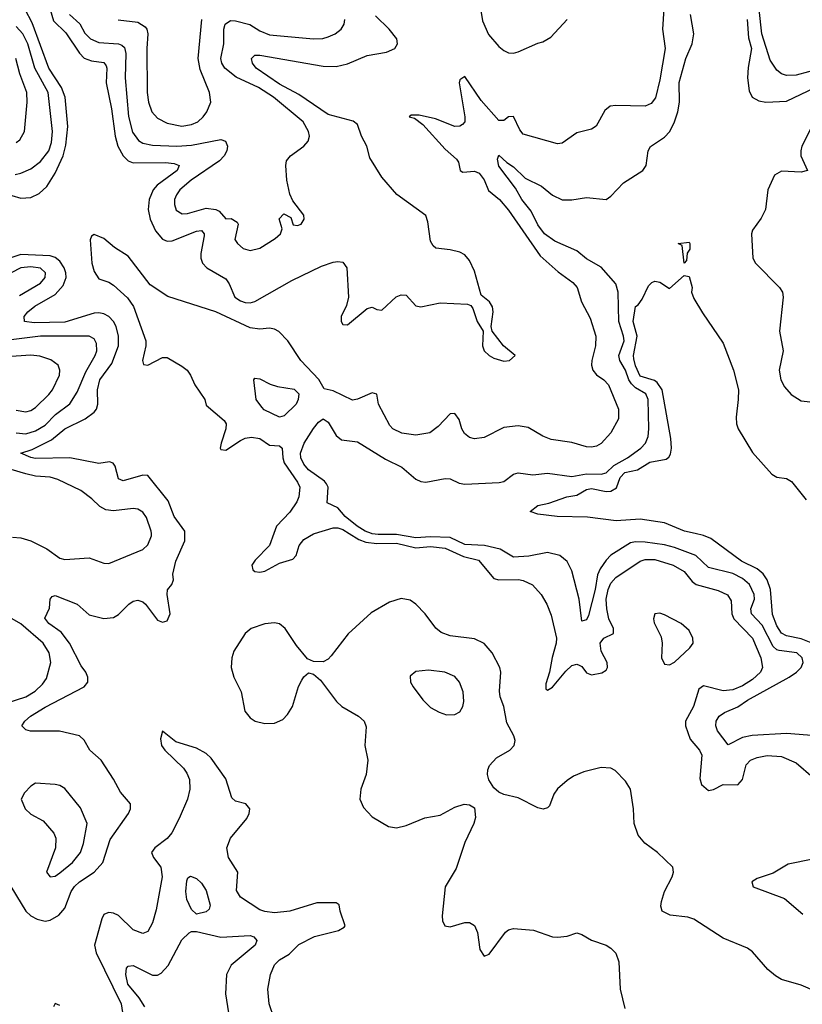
# Model space of a CAD drawing. Header units: inches. Extents: x 1843162 to 1959474, y 907081 to 1016326.
# Tile 204 of 256: x 1871685 to 1874895, y 998067 to 1002109. Entities that reach past the tile are written whole.
import ezdxf

# ---------------------------------------------------------------- set-up
doc = ezdxf.new("R2010")
doc.units = ezdxf.units.IN
doc.header["$MEASUREMENT"] = 0
doc.layers.add('B8070', color=7, linetype='Continuous')
doc.layers.add('B8979', color=7, linetype='Continuous')

msp = doc.modelspace()

# ---------------------------------------------------------------- linework, layer by layer
at = {"layer": 'B8070', "color": 5}
for points, elevation in [([(1873572.5, 1002172.5), (1873583.4, 1002103.4), (1873607.5, 1002047.5), (1873650, 1001998.5), (1873670, 1001981.6), (1873690, 1001972), (1873710, 1001971), (1873730, 1001976.8), (1873810, 1002012.9), (1873830, 1002017.3), (1873863.7, 1002036.3), (1873929.8, 1002110)], 520), ([(1871653.4, 1001386.6), (1871690, 1001376.2), (1871730, 1001379.1), (1871764.8, 1001395.2), (1871796.1, 1001423.9), (1871830, 1001479), (1871863.6, 1001550), (1871874.1, 1001594.1), (1871882.2, 1001670), (1871870.9, 1001790), (1871856.6, 1001830), (1871804.9, 1001910), (1871736, 1002096), (1871707.3, 1002150)], 520), ([(1871810.6, 1002150), (1871823.4, 1002103.4), (1871874, 1002054), (1871930, 1001971.6), (1871950, 1001951), (1871979.4, 1001939.4), (1872030, 1001932.9), (1872039.6, 1001919.6), (1872042.8, 1001910), (1872039.5, 1001850), (1872062.1, 1001742.1), (1872076.1, 1001630), (1872086.9, 1001590), (1872109.2, 1001550), (1872130, 1001529.2), (1872150, 1001520.9), (1872282.9, 1001522.9), (1872318.7, 1001518.7), (1872339.6, 1001510), (1872331.5, 1001490), (1872248.8, 1001430), (1872232.6, 1001410), (1872216, 1001370), (1872211.8, 1001330), (1872220.3, 1001290), (1872242.4, 1001242.4), (1872270, 1001208.3), (1872290, 1001200.1), (1872310, 1001201.2), (1872410, 1001241), (1872430, 1001243), (1872441, 1001230), (1872441.7, 1001221.7), (1872428.4, 1001148.4), (1872427.9, 1001130), (1872434.6, 1001110), (1872452.4, 1001090), (1872530, 1001045.7), (1872544.7, 1001024.7), (1872567.7, 1000970), (1872590, 1000954.3), (1872610, 1000947.4), (1872630, 1000946.1), (1872650, 1000952), (1872801.2, 1001038.8), (1872922.6, 1001097.4), (1872970, 1001113.6), (1872990, 1001116.8), (1873010, 1001113.5), (1873026, 1001090), (1873033.4, 1000970), (1873024.9, 1000935.1), (1873004, 1000890), (1873003.2, 1000870), (1873010, 1000858), (1873030, 1000855.8), (1873110, 1000923.8), (1873130, 1000929.1), (1873150, 1000918.9), (1873170, 1000916.5), (1873229.4, 1000970.6), (1873250, 1000979.7), (1873270, 1000977.3), (1873310, 1000933.7), (1873330, 1000930.3), (1873410, 1000947.1), (1873520.9, 1000940.9), (1873535.1, 1000935.1), (1873543.4, 1000923.4), (1873561.3, 1000870), (1873585.5, 1000830), (1873582.4, 1000770), (1873590, 1000748.9), (1873610.4, 1000730), (1873630, 1000719.6), (1873670, 1000707.6), (1873693.2, 1000710), (1873717, 1000730), (1873669.8, 1000769.8), (1873622.7, 1000830), (1873618.4, 1000850), (1873626.6, 1000910), (1873623.5, 1000930), (1873611.3, 1000950), (1873577.7, 1000977.7), (1873550, 1001077), (1873530, 1001120.5), (1873510, 1001143.1), (1873490, 1001154.4), (1873450, 1001164.6), (1873391.4, 1001171.4), (1873380.4, 1001180.4), (1873370, 1001199.5), (1873359.2, 1001279.2), (1873350, 1001305.6), (1873231.4, 1001391.4), (1873170, 1001462.2), (1873121.6, 1001541.6), (1873109.3, 1001590), (1873086.4, 1001630), (1873070, 1001678), (1873052.3, 1001692.3), (1872950, 1001719), (1872830, 1001801.2), (1872750, 1001843.5), (1872654.7, 1001910), (1872639.8, 1001930), (1872636, 1001950), (1872650, 1001963.2), (1872670, 1001962.6), (1872930, 1001917.4), (1872983.6, 1001916.4), (1873030, 1001927), (1873110, 1001961.3), (1873190, 1001975.4), (1873223, 1001990), (1873233.8, 1002010), (1873231.4, 1002030), (1873200.9, 1002070), (1873144.8, 1002124.8)], 520), ([(1871889.3, 1002129.3), (1871931.7, 1002091.7), (1871952.8, 1002052.8), (1871976, 1002030), (1872010, 1002014.4), (1872090, 1002009.1), (1872104.2, 1002004.2), (1872114.4, 1001994.4), (1872120.7, 1001970), (1872117.7, 1001870), (1872131.8, 1001711.8), (1872147.1, 1001647.1), (1872172.4, 1001612.4), (1872190, 1001601.9), (1872230, 1001593.1), (1872330, 1001589.1), (1872390, 1001594.3), (1872510, 1001617), (1872529.4, 1001609.4), (1872537.1, 1001590), (1872534.4, 1001570), (1872523.7, 1001550), (1872504, 1001530), (1872388.9, 1001450), (1872341.7, 1001410), (1872327.5, 1001390), (1872320.1, 1001370), (1872319.8, 1001350), (1872327.1, 1001327.1), (1872352, 1001312), (1872373.2, 1001313.2), (1872450, 1001334.9), (1872489.6, 1001329.6), (1872502.4, 1001322.4), (1872530, 1001290.6), (1872552.8, 1001292.8), (1872577.3, 1001277.3), (1872581, 1001270), (1872567.1, 1001207.1), (1872578, 1001190), (1872601, 1001170), (1872630, 1001161.6), (1872670, 1001170.7), (1872733.2, 1001210), (1872754, 1001230), (1872762, 1001250), (1872748.7, 1001291.3), (1872768.4, 1001311.6), (1872796.9, 1001296.9), (1872806, 1001266), (1872824, 1001264), (1872839, 1001270), (1872852.3, 1001290), (1872850, 1001306), (1872805.6, 1001365.6), (1872792.3, 1001392.3), (1872780.7, 1001450), (1872776.9, 1001510), (1872779.7, 1001530), (1872795.1, 1001550), (1872849.9, 1001590.1), (1872868.2, 1001610), (1872873.7, 1001630), (1872869.9, 1001650), (1872846.9, 1001690), (1872726.5, 1001790), (1872664.5, 1001830), (1872573.1, 1001873.1), (1872526.5, 1001910), (1872514, 1001930), (1872509.9, 1001950), (1872522, 1002010), (1872522.8, 1002070), (1872527.2, 1002090), (1872550, 1002104.7), (1872570, 1002104.2), (1872629.1, 1002089.1), (1872670, 1002062.6), (1872710, 1002046.6), (1872890, 1002029.5), (1872928.4, 1002031.6), (1872950, 1002037.7), (1872978.9, 1002050), (1873003.9, 1002070), (1873016.1, 1002090), (1873017.8, 1002110)], 540), ([(1874326.9, 1002153.1), (1874321.4, 1002070), (1874331.7, 1001990), (1874310, 1001862), (1874292.3, 1001787.7), (1874275.5, 1001764.5), (1874250, 1001753.2), (1874130, 1001756.8), (1874106.1, 1001753.9), (1874084.5, 1001735.5), (1874048.8, 1001671.2), (1874030, 1001659.5), (1873970, 1001644.2), (1873910, 1001602.4), (1873890, 1001598.7), (1873750, 1001638.2), (1873735.9, 1001655.9), (1873710, 1001711.1), (1873690, 1001709.3), (1873670, 1001695), (1873650, 1001695), (1873577.3, 1001777.3), (1873510, 1001875.3), (1873490, 1001861.6), (1873487.5, 1001850), (1873510.9, 1001710), (1873511, 1001690), (1873501.4, 1001678.6), (1873490, 1001671), (1873470, 1001670.8), (1873390, 1001701.8), (1873323.5, 1001716.5), (1873290, 1001716.3), (1873282.7, 1001710), (1873304.5, 1001704.5), (1873339, 1001679), (1873430, 1001577.7), (1873476.4, 1001536.4), (1873484.1, 1001524.1), (1873491.1, 1001490), (1873502.8, 1001482.8), (1873550, 1001486.5), (1873570, 1001478.1), (1873590, 1001450.8), (1873607.6, 1001407.6), (1873652.2, 1001370), (1873690, 1001326.5), (1873819.5, 1001139.5), (1873894, 1001074), (1873953.5, 1001030), (1873970.9, 1001010), (1873988.5, 1000950), (1874024.2, 1000884.2), (1874048.4, 1000810), (1874047.1, 1000770), (1874031.8, 1000710), (1874030.6, 1000690), (1874036, 1000670), (1874050.9, 1000650.9), (1874080.9, 1000630), (1874099.8, 1000610), (1874141.4, 1000510), (1874140.3, 1000470), (1874110, 1000412.8), (1874070, 1000369.3), (1874050, 1000358), (1874030, 1000354), (1874010, 1000355.3), (1873950, 1000373.6), (1873865.3, 1000385.3), (1873830, 1000399.3), (1873770, 1000434.5), (1873730, 1000442.2), (1873670, 1000434.2), (1873590, 1000393.8), (1873550, 1000387.8), (1873530, 1000394), (1873509.1, 1000410), (1873497.8, 1000430), (1873487.1, 1000467.1), (1873470, 1000492.4), (1873450, 1000490.3), (1873400.8, 1000439.2), (1873367.1, 1000412.9), (1873310, 1000402.7), (1873252.1, 1000412.1), (1873214.9, 1000430), (1873203.6, 1000443.6), (1873156.3, 1000530), (1873150, 1000572), (1873130, 1000576.6), (1873070, 1000551.5), (1873050, 1000547.6), (1872970, 1000585.7), (1872933.1, 1000593.1), (1872912.2, 1000632.2), (1872837.7, 1000710), (1872784.5, 1000790), (1872748.4, 1000828.4), (1872730, 1000839), (1872710, 1000842.7), (1872670, 1000837.9), (1872630, 1000843.3), (1872490, 1000909.2), (1872292, 1000972), (1872220.2, 1001020.2), (1872130, 1001137.5), (1872073.5, 1001173.5), (1872030, 1001210.4), (1871990, 1001227.3), (1871980.1, 1001219.9), (1871974.5, 1001205.5), (1871980.2, 1001110), (1871990, 1001074.7), (1872010, 1001045.7), (1872050, 1001031.8), (1872070, 1001018.5), (1872126.7, 1000966.7), (1872151.9, 1000931.9), (1872202.8, 1000790), (1872202.8, 1000770), (1872189.2, 1000710), (1872193.1, 1000693.1), (1872210, 1000690.6), (1872270, 1000722.7), (1872290, 1000722.7), (1872350, 1000687.2), (1872371.6, 1000670), (1872385.4, 1000650), (1872402.7, 1000610), (1872444.1, 1000550), (1872450, 1000526), (1872523.4, 1000463.4), (1872532, 1000450), (1872530.7, 1000430), (1872510.6, 1000370), (1872506.8, 1000350), (1872510, 1000344.7), (1872530, 1000341.9), (1872590, 1000381.3), (1872610, 1000390.7), (1872635.4, 1000395.4), (1872670, 1000389.1), (1872710, 1000361.9), (1872750, 1000359), (1872762, 1000350), (1872764, 1000310), (1872770.3, 1000290), (1872824.8, 1000210), (1872833.3, 1000190), (1872829.9, 1000150), (1872821.7, 1000130), (1872793, 1000087), (1872738.4, 1000030), (1872727.7, 1000000)], 480), ([(1873127.6, 1000000), (1873101.9, 1000010), (1873069.2, 1000030), (1873020.1, 1000070), (1872990, 1000105.4), (1872945.8, 1000125.8), (1872949.9, 1000190), (1872943.7, 1000203.7), (1872935.2, 1000215.2), (1872870, 1000261.6), (1872850, 1000284.3), (1872837.8, 1000310), (1872837.2, 1000330), (1872851.9, 1000370), (1872890, 1000431.3), (1872910, 1000456.6), (1872930, 1000470.1), (1872950, 1000456.9), (1872982.3, 1000402.3), (1873004.2, 1000384.2), (1873070, 1000375.4), (1873185.4, 1000305.4), (1873252, 1000272), (1873310, 1000222.3), (1873330, 1000213.5), (1873350, 1000210.9), (1873430, 1000225.6), (1873450, 1000224.5), (1873487, 1000207), (1873510, 1000202), (1873651.2, 1000208.8), (1873670, 1000213), (1873710, 1000243.2), (1873730, 1000249.2), (1873790, 1000240.8), (1873850, 1000247.4), (1873950, 1000234.2), (1874010, 1000244.2), (1874070, 1000243.2), (1874090, 1000248.7), (1874121.4, 1000278.6), (1874177.3, 1000310), (1874232.9, 1000350), (1874251.4, 1000370), (1874262.1, 1000397.9), (1874265.9, 1000430), (1874262.3, 1000550), (1874253.5, 1000573.5), (1874210, 1000598.3), (1874193.8, 1000613.8), (1874183.1, 1000630), (1874169.4, 1000670), (1874146, 1000710), (1874142.2, 1000730), (1874163.6, 1000790), (1874161.9, 1000810), (1874142.7, 1000870), (1874139.7, 1000990), (1874130, 1001024.6), (1874070, 1001092.5), (1874010, 1001126.5), (1873970, 1001160.5), (1873880.2, 1001200.2), (1873837.2, 1001230), (1873810, 1001266.6), (1873783.3, 1001323.3), (1873744.9, 1001370), (1873717.8, 1001417.8), (1873650, 1001507.4), (1873644.2, 1001535.8), (1873650, 1001552.7), (1873682.7, 1001522.7), (1873710, 1001505), (1873758.6, 1001458.6), (1873825.7, 1001425.7), (1873870, 1001388.8), (1873910, 1001369.4), (1873950, 1001369.2), (1874010, 1001378.5), (1874090, 1001370.4), (1874110, 1001384.4), (1874161.4, 1001438.6), (1874241.1, 1001490), (1874253.9, 1001510), (1874263, 1001570), (1874272.4, 1001587.6), (1874330, 1001626.8), (1874351.2, 1001650), (1874371.2, 1001688.8), (1874384, 1001730), (1874391.3, 1001770), (1874389.4, 1001850.6), (1874416.8, 1001950), (1874443.4, 1002010), (1874450.4, 1002050), (1874436.8, 1002130)], 460), ([(1874970, 1001908.5), (1874870, 1001880.5), (1874830, 1001879.8), (1874810, 1001886.7), (1874790, 1001901.4), (1874762.7, 1001942.7), (1874729.3, 1002050), (1874718, 1002150)], 480), ([(1872088.6, 1002108.6), (1872170, 1002097.8), (1872199.3, 1002079.3), (1872206.6, 1002070), (1872210.7, 1002050), (1872206.8, 1001990), (1872208, 1001810), (1872212.8, 1001770), (1872227.1, 1001730), (1872250, 1001704.2), (1872290, 1001683.5), (1872350, 1001672), (1872390, 1001678.2), (1872415.8, 1001690), (1872437.7, 1001710), (1872452.4, 1001730), (1872468.7, 1001770), (1872463.8, 1001810), (1872424.5, 1001904.5), (1872417.5, 1001950), (1872432, 1002110)], 560), ([(1874668.5, 1002110), (1874674.2, 1002034.2), (1874686.4, 1001990), (1874672.4, 1001912.4), (1874670.6, 1001870.6), (1874677, 1001817), (1874689, 1001790), (1874716, 1001776), (1874744.7, 1001770), (1874830, 1001774.3), (1874947.9, 1001830)], 460), ([(1871666.1, 1001473.9), (1871690, 1001478.4), (1871730, 1001497), (1871770, 1001526), (1871803.9, 1001570), (1871815.8, 1001604.2), (1871819.4, 1001650), (1871801.2, 1001810), (1871746.6, 1001910), (1871717.7, 1002010), (1871698.1, 1002050), (1871670, 1002081)], 540), ([(1871670, 1001604.5), (1871685, 1001615), (1871704.5, 1001650), (1871715.5, 1001770), (1871714.6, 1001810), (1871686, 1001886), (1871669.4, 1001950)], 560), ([(1874930, 1001662.2), (1874893, 1001590), (1874888.5, 1001570), (1874889.3, 1001550), (1874915.5, 1001490), (1874890, 1001482.2), (1874810, 1001487.5), (1874780.2, 1001470), (1874753.8, 1001410), (1874744.2, 1001330), (1874725.6, 1001294.4), (1874690, 1001245.2), (1874686.4, 1001230), (1874692, 1001130), (1874703.1, 1001110), (1874801.3, 1001010), (1874812.9, 1000990), (1874816.1, 1000970), (1874801.1, 1000830), (1874816.2, 1000750), (1874799.7, 1000670), (1874806, 1000630), (1874821.5, 1000601.5), (1874848.9, 1000570), (1874890, 1000544.7), (1874950, 1000537.2)], 460), ([(1872362.4, 1000000), (1872362.5, 1000010), (1872318.5, 1000070), (1872293.5, 1000133.5), (1872210, 1000237.7), (1872190, 1000239.8), (1872110, 1000215.3), (1872090, 1000224.4), (1872076.1, 1000276.1), (1872068.4, 1000288.4), (1872053.4, 1000293.4), (1872010, 1000286.7), (1871890, 1000309.9), (1871750, 1000308.2), (1871731.3, 1000311.3), (1871689.6, 1000330), (1871735.8, 1000344.2), (1871816.1, 1000383.9), (1871870.6, 1000430), (1871953.2, 1000470), (1871990, 1000497.3), (1871999.9, 1000510), (1872006, 1000530), (1872004.3, 1000590), (1872013.5, 1000630), (1872062.5, 1000697.5), (1872089.6, 1000770), (1872089.9, 1000810), (1872080.3, 1000850), (1872069.9, 1000870), (1872050.8, 1000890), (1872030, 1000901.2), (1872010, 1000905.7), (1871990, 1000903.5), (1871870, 1000867.5), (1871744.1, 1000864.1), (1871704.2, 1000870), (1871703.6, 1000890), (1871718.8, 1000910), (1871747.6, 1000932.4), (1871830, 1000980.3), (1871863, 1001017), (1871875.4, 1001050), (1871874.3, 1001070), (1871868, 1001090), (1871850, 1001117), (1871830, 1001133), (1871810, 1001139.3), (1871690, 1001144.4), (1871644.6, 1001130)], 520), ([(1871683.6, 1000976.4), (1871770, 1001027.9), (1871789.8, 1001050), (1871791.2, 1001070), (1871770, 1001088.4), (1871730, 1001094.5), (1871690, 1001090.3), (1871650, 1001070.3)], 540), ([(1874455.4, 1000000), (1874411.6, 1000010), (1874330, 1000043), (1874230, 1000059.1), (1874131.5, 1000051.5), (1874013.4, 1000066.6), (1873889.5, 1000069.5), (1873810, 1000079.3), (1873778, 1000090), (1873810, 1000115.3), (1873855.1, 1000124.9), (1873929.3, 1000150), (1873970, 1000156.8), (1874010, 1000179.8), (1874030, 1000184), (1874090, 1000171.6), (1874110, 1000173.1), (1874133, 1000187), (1874148.3, 1000230), (1874166.6, 1000250), (1874218.5, 1000261.5), (1874270, 1000292.3), (1874335.8, 1000304.2), (1874347.5, 1000312.5), (1874354.6, 1000325.4), (1874358.2, 1000350), (1874355.7, 1000390), (1874319.7, 1000590), (1874299.9, 1000619.9), (1874287.9, 1000627.9), (1874230, 1000645.9), (1874210, 1000687.4), (1874203.4, 1000716.6), (1874202, 1000730), (1874217.3, 1000810), (1874200.8, 1000870), (1874210, 1000930.8), (1874222, 1000938), (1874238.6, 1000961.4), (1874264.1, 1001015.9), (1874278, 1001030), (1874290, 1001034.8), (1874310.7, 1001030.7), (1874350, 1001006), (1874410, 1001058.8), (1874430, 1001054.8), (1874442.4, 1001010), (1874440.4, 1000990), (1874450, 1000964.7), (1874484.9, 1000904.9), (1874570, 1000780.7), (1874612.9, 1000670), (1874632.4, 1000590), (1874632.3, 1000550), (1874623.2, 1000476.8), (1874625.2, 1000450), (1874632.1, 1000430), (1874690, 1000332.4), (1874770, 1000243.1), (1874790, 1000230.4), (1874830, 1000224.9), (1874850, 1000213), (1874910, 1000138)], 440), ([(1871670, 1000412.7), (1871710, 1000408.7), (1871750, 1000420.6), (1871790, 1000443.8), (1871831.4, 1000488.6), (1871890, 1000532.3), (1871920.5, 1000579.5), (1871956.5, 1000663.5), (1871994.5, 1000730), (1872000.7, 1000750), (1871999.5, 1000779.5), (1871990, 1000798.2), (1871969.9, 1000809.9), (1871770, 1000809.6), (1871650, 1000795)], 540), ([(1871670, 1000505.8), (1871710, 1000498.9), (1871730, 1000504.1), (1871750, 1000516.3), (1871804.9, 1000570), (1871819.5, 1000590), (1871847.6, 1000650), (1871849.8, 1000670), (1871842.4, 1000690), (1871812.8, 1000712.8), (1871767.9, 1000727.9), (1871730, 1000731.2), (1871610, 1000723.7)], 560), ([(1872225.2, 1000000), (1872224.3, 1000010), (1872205.3, 1000065.3), (1872190, 1000086.8), (1872170, 1000099.5), (1872150, 1000101.9), (1872070, 1000093.3), (1872037.6, 1000097.6), (1872013.7, 1000110), (1871981.5, 1000141.5), (1871936.1, 1000176.1), (1871840.9, 1000220.9), (1871810, 1000231.1), (1871750, 1000235.6), (1871710, 1000244.3), (1871650, 1000262.3)], 540), ([(1872894.5, 1000000), (1872970, 1000023.2), (1872990, 1000022.8), (1873010, 1000015.9), (1873036.1, 1000000)], 480)]:
    msp.add_lwpolyline(points, dxfattribs=dict(at, elevation=elevation))
for points, elevation in [([(1874410, 1001108.7), (1874402, 1001182), (1874386, 1001190), (1874430, 1001196), (1874434, 1001190), (1874433.4, 1001166.6), (1874422, 1001150), (1874419.6, 1001120.4)], 440), ([(1872750, 1000477.2), (1872687.6, 1000507.6), (1872677.7, 1000517.7), (1872655.1, 1000550), (1872645.2, 1000630), (1872650, 1000638), (1872670, 1000634.8), (1872712.2, 1000612.2), (1872742.6, 1000602.6), (1872810, 1000592.3), (1872830, 1000573.4), (1872827.7, 1000550), (1872818.4, 1000530), (1872770, 1000483.1)], 460)]:
    msp.add_lwpolyline(points, close=True, dxfattribs=dict(at, elevation=elevation))
at = {"layer": 'B8979', "color": 5}
for points, elevation in [([(1871630, 998582.3), (1871710, 998450.2), (1871730.5, 998430.5), (1871756.4, 998416.4), (1871790, 998408.8), (1871810, 998412.8), (1871846.1, 998433.9), (1871870, 998462.7), (1871896.4, 998530), (1871909.1, 998550.9), (1871930, 998570.8), (1871990, 998610.1), (1872026.3, 998650), (1872056.3, 998743.7), (1872130.6, 998850), (1872139.8, 998870), (1872139.3, 998890), (1872098.1, 998938.1), (1872070, 998991.2), (1872019.1, 999070), (1871972.6, 999110), (1871950, 999151.5), (1871929.8, 999169.8), (1871848.9, 999188.9), (1871728.7, 999188.7), (1871710, 999194.3), (1871694.3, 999210), (1871705.6, 999230), (1871729.8, 999250), (1871790, 999287.4), (1871949.7, 999370), (1871965, 999390), (1871964.2, 999410), (1871956, 999430), (1871936.9, 999456.9), (1871889.3, 999550), (1871854.9, 999594.9), (1871805.1, 999630), (1871788.2, 999651.8), (1871806.8, 999693.2), (1871810, 999730.8), (1871818.3, 999741.7), (1871830, 999745.3), (1871920.3, 999710), (1871970, 999666.5), (1872030, 999650.7), (1872070, 999655.3), (1872090, 999667.3), (1872132.5, 999710), (1872150, 999721.6), (1872170, 999726.1), (1872190, 999719.3), (1872201.3, 999710), (1872250, 999644.6), (1872270, 999635.8), (1872290, 999641.6), (1872302.4, 999670), (1872289.7, 999750), (1872291.8, 999768.2), (1872309.4, 999790.6), (1872315.3, 999810), (1872312.9, 999832.9), (1872325.7, 999885.7), (1872361.8, 999970), (1872362.4, 1000000)], 520), ([(1871655.4, 999984.6), (1871690, 999982.3), (1871730.3, 999970), (1871796.3, 999936.3), (1871850, 999898.4), (1871870, 999892.4), (1871970, 999899.5), (1872030, 999878.5), (1872050, 999876.9), (1872190, 999934.7), (1872210, 999953.1), (1872226, 999990), (1872225.2, 1000000)], 540), ([(1872727.7, 1000000), (1872709.9, 999950), (1872650.7, 999890), (1872637.3, 999870), (1872640.5, 999850), (1872650, 999844.5), (1872670, 999841.1), (1872690, 999845.6), (1872750, 999878.5), (1872805.7, 999894.3), (1872819.5, 999910), (1872830.7, 999950), (1872850, 999975.6), (1872890, 999998.6), (1872894.5, 1000000)], 480), ([(1873036.1, 1000000), (1873075.8, 999975.8), (1873104.2, 999964.2), (1873150, 999958.7), (1873230, 999960), (1873310, 999941.6), (1873370, 999946.9), (1873430, 999939.1), (1873505, 999905), (1873566.6, 999890), (1873630, 999815.5), (1873650, 999809.1), (1873731.1, 999811.1), (1873750, 999807.2), (1873788.6, 999788.6), (1873823.1, 999750), (1873846.5, 999710), (1873864.3, 999664.3), (1873886, 999570), (1873885.3, 999550), (1873868.7, 999491.3), (1873858.3, 999430), (1873842.7, 999382.7), (1873842.9, 999362.9), (1873850, 999356.8), (1873870, 999368.9), (1873924.6, 999435.4), (1873950, 999457.7), (1873970, 999464), (1873979.5, 999459.5), (1873990, 999453.4), (1874010, 999428.3), (1874030, 999419.3), (1874072.1, 999427.9), (1874090, 999439.3), (1874096.4, 999450), (1874094.6, 999470), (1874070, 999516.5), (1874065.5, 999550), (1874080.2, 999570), (1874120.2, 999590), (1874120.6, 999610), (1874101.4, 999650), (1874092.6, 999690), (1874090.7, 999730), (1874099.1, 999770), (1874110, 999795.9), (1874130, 999819.6), (1874230, 999886.5), (1874250, 999892.6), (1874290, 999892.6), (1874364.8, 999870), (1874410, 999844.3), (1874443, 999803), (1874459.4, 999790), (1874550, 999765.5), (1874587.7, 999747.7), (1874603.4, 999723.4), (1874606.3, 999670), (1874613.4, 999650), (1874690.7, 999570), (1874725, 999490), (1874732.1, 999450), (1874723, 999430), (1874690, 999399.9), (1874650, 999375.1), (1874610, 999357.5), (1874570, 999354.7), (1874490, 999374.8), (1874470, 999360.3), (1874448.2, 999290), (1874415.4, 999230), (1874415.1, 999210), (1874435.1, 999155.1), (1874473.7, 999110), (1874482.9, 999090), (1874474.7, 998994.7), (1874480.9, 998970), (1874510, 998945.6), (1874530, 998948.7), (1874570, 998969), (1874630, 998967.7), (1874649.6, 998990.4), (1874665.1, 999050), (1874682.2, 999070), (1874710, 999080.9), (1874750, 999088.4), (1874810, 999084.6), (1874870, 999059.2), (1874938.7, 998998.7)], 480), ([(1874950, 999169.8), (1874830, 999178.9), (1874688.8, 999171.2), (1874650, 999162.4), (1874590, 999132.1), (1874546.6, 999190), (1874539.4, 999210), (1874541.1, 999230), (1874553.3, 999250), (1874575.5, 999264.5), (1874630, 999288), (1874670, 999315.9), (1874840.4, 999410), (1874871, 999430), (1874889.9, 999450), (1874897.8, 999470), (1874894, 999490), (1874871.8, 999510), (1874799.4, 999519.4), (1874790, 999522.2), (1874775.7, 999535.7), (1874730, 999623.6), (1874686.9, 999670), (1874683.6, 999690), (1874698.2, 999730), (1874697.4, 999750), (1874678.2, 999790), (1874650, 999814.5), (1874610, 999835.4), (1874510, 999859.9), (1874458.5, 999910), (1874370, 999941.7), (1874330, 999952.6), (1874250, 999964.5), (1874210, 999965.1), (1874190, 999960.8), (1874109.8, 999910.3), (1874089.8, 999890.2), (1874065.5, 999854.5), (1874054.9, 999830), (1874045.3, 999770), (1874017.3, 999662.7), (1874010, 999645.1), (1873990, 999639.3), (1873979.4, 999730), (1873950, 999846.3), (1873930, 999885.3), (1873899.7, 999910), (1873850, 999921.5), (1873773.5, 999906.5), (1873710, 999903), (1873655.1, 999935.1), (1873590.8, 999950.8), (1873510, 999955.3), (1873450, 999983.9), (1873370, 999986.5), (1873310, 999981.4), (1873230, 999996.2), (1873155, 999995), (1873130, 999999.1), (1873127.6, 1000000)], 460), ([(1874930.8, 999550.8), (1874890, 999567.1), (1874830, 999579.4), (1874810, 999590.4), (1874790, 999621.2), (1874772.5, 999667.5), (1874764.2, 999770), (1874750.4, 999810), (1874734.2, 999834.2), (1874710, 999854.6), (1874645.9, 999885.9), (1874519.9, 999979.9), (1874490, 999992.1), (1874455.4, 1000000)], 440), ([(1874950, 998119.8), (1874890, 998145.6), (1874810, 998169.8), (1874784.2, 998184.2), (1874752.8, 998210), (1874690, 998283.1), (1874670, 998298.2), (1874570, 998339.2), (1874450, 998416.8), (1874424.9, 998424.9), (1874353.2, 998433.2), (1874320.5, 998450), (1874314.2, 998470), (1874316.8, 998490), (1874329.8, 998530), (1874360.3, 998590), (1874366.4, 998610), (1874363.1, 998630), (1874301.1, 998690), (1874248.8, 998728.8), (1874221.6, 998761.6), (1874204.9, 998810), (1874201.8, 998870), (1874189.8, 998949.8), (1874170, 998983.6), (1874127.3, 999027.3), (1874110, 999036.9), (1874070, 999038.9), (1873998.6, 999021.4), (1873956.7, 999003.3), (1873930, 998986.6), (1873890, 998952), (1873875.5, 998930), (1873857.3, 998882.7), (1873850, 998874.5), (1873831.8, 998868.2), (1873810, 998874), (1873730, 998915.1), (1873670, 998928.3), (1873650, 998938.3), (1873630, 998956.4), (1873609.2, 998989.2), (1873604, 999010), (1873604.8, 999030), (1873612.3, 999047.7), (1873640.6, 999079.4), (1873694.6, 999110), (1873712.5, 999130), (1873716.7, 999150), (1873711.7, 999170), (1873682.3, 999222.3), (1873670, 999289.5), (1873656.1, 999330), (1873653, 999353), (1873657.7, 999430), (1873653.7, 999450), (1873623.4, 999510), (1873590, 999548), (1873550, 999567.6), (1873450, 999579.2), (1873413.6, 999593.6), (1873391.9, 999611.9), (1873348.1, 999670), (1873310, 999709.8), (1873285.9, 999725.9), (1873250, 999732.4), (1873201.8, 999718.2), (1873126.1, 999673.9), (1873032.3, 999587.7), (1872962.9, 999497.1), (1872950, 999483.6), (1872930, 999472.8), (1872890, 999474), (1872865.9, 999485.9), (1872819.9, 999539.9), (1872773.2, 999610), (1872750, 999629.1), (1872730, 999633.7), (1872690, 999629.1), (1872634.9, 999610), (1872610.2, 999589.8), (1872563.6, 999516.4), (1872555.4, 999490), (1872551.9, 999450), (1872562.6, 999410), (1872593.7, 999350), (1872608.5, 999270), (1872630, 999242.8), (1872650.1, 999230.1), (1872690, 999219.8), (1872730, 999221.2), (1872763.7, 999236.3), (1872783.5, 999256.5), (1872804, 999290), (1872828.3, 999371.7), (1872841.8, 999398.2), (1872850, 999411), (1872870, 999427.3), (1872890, 999422), (1872918.4, 999398.4), (1872984.9, 999310), (1873005.7, 999290), (1873074.9, 999250), (1873098, 999230), (1873106.4, 999206.4), (1873100.2, 999130), (1873113, 999070), (1873105.8, 999010), (1873084.4, 998950), (1873079.5, 998910), (1873094.8, 998874.8), (1873130, 998837.1), (1873197.7, 998797.8), (1873230, 998791.7), (1873270, 998800.8), (1873347.2, 998832.8), (1873410, 998844.2), (1873470, 998876.5), (1873508.3, 998888.3), (1873530, 998886), (1873550, 998874), (1873554.7, 998834.7), (1873547.4, 998810), (1873510, 998732), (1873475.2, 998624.8), (1873430.3, 998550), (1873418, 998430), (1873419.5, 998410), (1873428.9, 998388.9), (1873450, 998385.3), (1873510, 998403.8), (1873530, 998403.5), (1873550, 998391.4), (1873561.9, 998361.9), (1873572.2, 998292.2), (1873590, 998264.9), (1873610, 998273.7), (1873676.9, 998363.1), (1873690, 998372.9), (1873710, 998378.5), (1873791.8, 998371.8), (1873870, 998344.6), (1873890, 998343.1), (1873930, 998347.8), (1873970, 998360.3), (1873990, 998354.3), (1874030, 998330.3), (1874090, 998310.3), (1874110, 998298.4), (1874130, 998278), (1874142.2, 998242.2), (1874147.7, 998130), (1874167.4, 998050)], 520), ([(1871589.2, 999290.8), (1871710, 999329.3), (1871747.8, 999352.2), (1871778.6, 999381.4), (1871795.5, 999404.5), (1871812.7, 999470), (1871805.7, 999510), (1871781.1, 999550), (1871690, 999629.5), (1871619, 999670)], 540), ([(1872749.4, 997949.4), (1872708.2, 998070), (1872702.9, 998130), (1872713.2, 998190), (1872730.2, 998230), (1872750.2, 998250), (1872790, 998273.6), (1872830, 998313), (1872893.9, 998346.1), (1872993, 998370), (1873016, 998384), (1873020.2, 998390), (1872999, 998450), (1872995.6, 998475.6), (1872983.4, 998483.4), (1872904.1, 998484.1), (1872793.3, 998450), (1872730, 998442.4), (1872690, 998448.1), (1872670, 998455.6), (1872590, 998507.4), (1872574.4, 998534.4), (1872579, 998610), (1872541.3, 998670), (1872535.2, 998710), (1872550.2, 998750), (1872615.9, 998830), (1872626, 998850), (1872628.9, 998870), (1872613, 998890), (1872570, 998900.7), (1872554.6, 998914.6), (1872530, 998992.8), (1872470, 999077.8), (1872450, 999096.5), (1872410, 999118.5), (1872325.4, 999145.4), (1872270, 999188), (1872263, 999157), (1872266.8, 999130), (1872280.2, 999110), (1872356.2, 999036.2), (1872370, 999016.8), (1872380.9, 998990), (1872382.2, 998950), (1872373.7, 998910), (1872339.4, 998830), (1872308.3, 998771.7), (1872290, 998748.5), (1872239.4, 998710), (1872226, 998690), (1872234.1, 998670), (1872263.9, 998630), (1872269.2, 998590), (1872244.9, 998455.1), (1872230, 998402), (1872210, 998366.7), (1872190, 998358), (1872150, 998372.8), (1872090, 998431.5), (1872070, 998441.2), (1872050, 998444), (1872039.5, 998440.5), (1872030, 998436.2), (1872021.2, 998418.8), (1871991.3, 998310), (1871998.7, 998278.7), (1872101.5, 998070), (1872106.1, 998033.9)], 480), ([(1874937.3, 998662.7), (1874837.2, 998642.8), (1874774.7, 998605.3), (1874710, 998584.3), (1874687.9, 998570), (1874693.7, 998550), (1874821.9, 998501.9), (1874896.8, 998436.8)], 480), ([(1872197.6, 998057.6), (1872174.4, 998094.4), (1872128.1, 998150), (1872120.1, 998190), (1872123.7, 998216.3), (1872130, 998224.2), (1872150, 998226.3), (1872230, 998187.2), (1872250, 998187.6), (1872265.1, 998194.9), (1872293.4, 998226.6), (1872350, 998332.4), (1872379.6, 998360.4), (1872390, 998366.3), (1872410, 998366.5), (1872510, 998342.9), (1872630.1, 998350.1), (1872645, 998345), (1872658, 998330), (1872650.2, 998310), (1872552.4, 998227.6), (1872533.8, 998190), (1872529.1, 998110.9), (1872545.8, 998005.8)], 460), ([(1871850, 998062.6), (1871830, 998070.2), (1871823.1, 998056.9)], 480)]:
    msp.add_lwpolyline(points, dxfattribs=dict(at, elevation=elevation))
for points, elevation in [([(1874310, 999672.5), (1874290.3, 999669.7), (1874284.2, 999650), (1874287.5, 999632.5), (1874315.5, 999575.5), (1874320.4, 999550), (1874317.1, 999490), (1874330, 999463.2), (1874350, 999460.7), (1874370, 999472.1), (1874432.8, 999530), (1874446.6, 999550), (1874446, 999570), (1874430, 999601.7), (1874397.2, 999630), (1874330, 999666.3)], 520), ([(1873361.8, 999438.2), (1873310, 999434), (1873286, 999414), (1873287.7, 999390), (1873299.1, 999370), (1873337.7, 999317.7), (1873370, 999285.5), (1873406, 999266), (1873436.1, 999256.1), (1873470, 999257.1), (1873490, 999268.2), (1873502.4, 999290), (1873506.3, 999310), (1873504.4, 999350), (1873488.2, 999390), (1873470, 999412.8), (1873429, 999430)], 540), ([(1871750, 998974.5), (1871730, 998962.7), (1871704.1, 998935.9), (1871690.9, 998909.1), (1871708, 998870), (1871730, 998848.5), (1871780.8, 998820.8), (1871825.3, 998770), (1871833.1, 998750), (1871831.6, 998710), (1871795.5, 998610), (1871810.6, 998590.6), (1871830, 998594), (1871850, 998607.1), (1871901.4, 998650), (1871934.6, 998690), (1871946.9, 998726.9), (1871961.5, 998810), (1871934.3, 998874.3), (1871870, 998953.5), (1871850, 998966), (1871830.3, 998969.7)], 540), ([(1872410, 998438), (1872390, 998456), (1872370, 998497.2), (1872366.6, 998530), (1872370, 998574), (1872374, 998586), (1872386, 998594), (1872410, 998584), (1872430, 998564.9), (1872450, 998534.4), (1872465.8, 998474.2), (1872462, 998458), (1872450, 998447)], 460)]:
    msp.add_lwpolyline(points, close=True, dxfattribs=dict(at, elevation=elevation))

doc.saveas('drawing.dxf')
